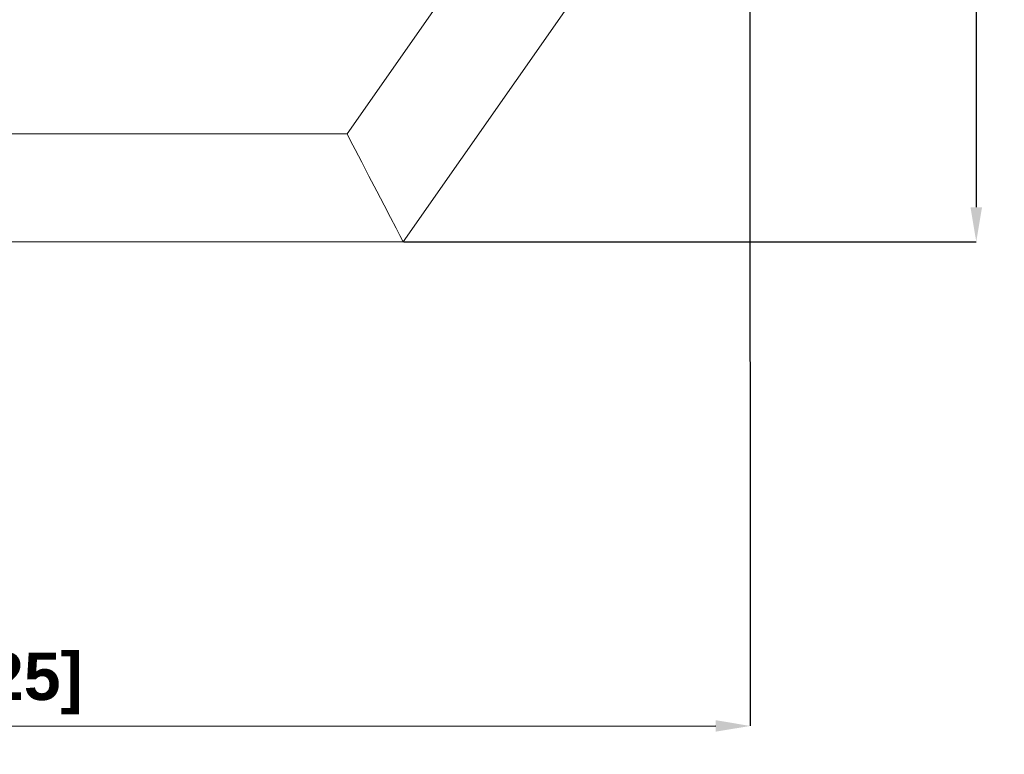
# Model space of a CAD drawing. Header units: millimetres. Extents: x 3925 to 5043, y -86 to 778.
# Tile 84 of 164: x 4442 to 4557, y 354 to 440. Entities that reach past the tile are written whole.
import ezdxf

# ---------------------------------------------------------------- set-up
doc = ezdxf.new("R2010")
doc.units = ezdxf.units.MM
doc.header["$LTSCALE"] = 46.255
doc.header["$PDMODE"] = 3
doc.header["$PDSIZE"] = 1
doc.layers.get('Defpoints').update_dxf_attribs({"linetype": 'CONTINUOUS'})
doc.layers.add('140-154101-01_RIGGDXF_DIMENSION', color=7, linetype='CONTINUOUS')
doc.layers.add('140-155102-0DXF_CONTINUOUS_LINE', color=7, linetype='CONTINUOUS')
doc.styles.add('SLDTEXTSTYLE0', font='arialbd.ttf', dxfattribs={"height": 5.5})
doc.dimstyles.new('SLDDIMSTYLE2', dxfattribs={"dimtxt": 5.650301, "dimasz": 4.572, "dimexe": 0, "dimexo": 0.0625, "dimgap": 1.412575, "dimtad": 0, "dimtih": 1, "dimtoh": 1, "dimlfac": 3.5, "dimrnd": 1e-09, "dimzin": 4, "dimdsep": 46, "dimtxsty": 'SLDTEXTSTYLE0', "dimsah": 1, "dimcen": 0.09, "dimadec": 0, "dimazin": 1, "dimtol": 1, "dimtp": 0.5, "dimtm": 0.5, "dimtfac": 1, "dimtdec": 1, "dimtofl": 0, "dimtmove": 0, "dimatfit": 3, "dimfxl": 1, "dimfrac": 2, "dimtolj": 1, "dimarcsym": 0})

# ---------------------------------------------------------------- blocks, each defined once
blk = doc.blocks.new('*D61')
at = {"layer": '140-154101-01_RIGGDXF_DIMENSION', "color": 0, "linetype": 'Continuous', "lineweight": -2}
for p, q in [((4527.28, 601.29), (4553.27, 601.29)), ((4553.27, 597.29), (4553.27, 417.79)), ((4486.86, 413.79), (4553.27, 413.79))]:
    blk.add_line(p, q, dxfattribs=at)
at = {"layer": '140-154101-01_RIGGDXF_DIMENSION', "color": 0, "linetype": 'Continuous'}
for points in [[(4552.6, 597.29), (4553.94, 597.29), (4553.27, 601.29)], [(4552.6, 417.79), (4553.94, 417.79), (4553.27, 413.79)]]:
    blk.add_solid(points, dxfattribs=at)
at = {"layer": 'Defpoints', "color": 0, "linetype": 'Continuous'}
for p in [(4527.22, 601.29), (4486.8, 413.79), (4553.27, 413.79)]:
    blk.add_point(p, dxfattribs=at)
at = {"layer": '140-154101-01_RIGGDXF_DIMENSION', "color": 0, "linetype": 'Continuous', "insert": (4548.32, 507.54), "char_height": 5.5, "attachment_point": 5, "rotation": 90, "style": 'SLDTEXTSTYLE0'}
blk.add_mtext('\\A1;750.00 [29.53]', dxfattribs=at)
blk = doc.blocks.new('*D62')
at = {"layer": '140-154101-01_RIGGDXF_DIMENSION', "color": 0, "linetype": 'Continuous', "lineweight": -2}
for p, q in [((4322.22, 471.47), (4322.26, 357.59)), ((4527.01, 471.53), (4527.05, 357.65)), ((4326.26, 357.59), (4523.05, 357.65))]:
    blk.add_line(p, q, dxfattribs=at)
at = {"layer": '140-154101-01_RIGGDXF_DIMENSION', "color": 0, "linetype": 'Continuous'}
for points in [[(4326.26, 358.26), (4326.26, 356.92), (4322.26, 357.59)], [(4523.05, 358.32), (4523.05, 356.99), (4527.05, 357.65)]]:
    blk.add_solid(points, dxfattribs=at)
at = {"layer": 'Defpoints', "color": 0, "linetype": 'Continuous'}
for p in [(4322.22, 471.53), (4527.01, 471.59), (4527.05, 357.65)]:
    blk.add_point(p, dxfattribs=at)
at = {"layer": '140-154101-01_RIGGDXF_DIMENSION', "color": 0, "linetype": 'Continuous', "insert": (4424.64, 362.57), "char_height": 5.5, "attachment_point": 5, "rotation": 0.0184, "style": 'SLDTEXTSTYLE0'}
blk.add_mtext('\\A1;819.17 [32.25]', dxfattribs=at)

msp = doc.modelspace()

# ---------------------------------------------------------------- linework, layer by layer
at = {"layer": '140-155102-0DXF_CONTINUOUS_LINE', "color": 7, "linetype": 'Continuous', "lineweight": 0}
for p, q in [((4480.2883, 426.2948), (4514.7206, 475.4692)), ((4527.2206, 471.5279), (4486.7954, 413.7948)), ((4369.1529, 426.2948), (4480.2883, 426.2948)), ((4486.7954, 413.7948), (4362.6458, 413.7948)), ((4486.7954, 413.7948), (4486.4282, 414.5002))]:
    msp.add_line(p, q, dxfattribs=at)
msp.add_lwpolyline([(4486.4282, 414.5002), (4485.9863, 415.3487), (4485.3419, 416.588), (4484.5941, 418.0234), (4483.7484, 419.6485), (4482.8357, 421.4012), (4481.9978, 423.0113), (4481.2395, 424.4666), (4480.7034, 425.4978), (4480.2883, 426.2948)], dxfattribs=at)

# ---------------------------------------------------------------- dimensions: what is measured, and where the dimension line sits
at = {"layer": '140-154101-01_RIGGDXF_DIMENSION', "color": 2, "linetype": 'Continuous'}
dim = msp.add_linear_dim(base=(4553.2691, 413.7948), p1=(4527.2206, 601.2948), p2=(4486.7954, 413.7948), angle=90, dimstyle='SLDDIMSTYLE2', override={"dimtxt": 5, "dimasz": 4, "dimtad": 1, "dimtih": 0, "dimtoh": 0, "dimlfac": 4, "dimtol": 0, "dimtp": 0.01, "dimtm": 0.01, "dimtdec": 2, "dimtofl": 1, "dimtzin": 0}, dxfattribs=at)
dim.commit()
dim.dimension.update_dxf_attribs({"geometry": '*D61', "text_midpoint": (4548.3206, 507.5448)})
dim = msp.add_linear_dim(base=(4527.0489, 357.6543), p1=(4322.2206, 471.5279), p2=(4527.0123, 471.5936), angle=0.018379, dimstyle='SLDDIMSTYLE2', override={"dimtxt": 5, "dimasz": 4, "dimtad": 1, "dimtih": 0, "dimtoh": 0, "dimlfac": 4, "dimtol": 0, "dimtp": 0.01, "dimtm": 0.01, "dimtdec": 2, "dimtofl": 1, "dimtzin": 0}, dxfattribs=at)
dim.commit()
dim.dimension.update_dxf_attribs({"geometry": '*D62', "text_midpoint": (4424.64, 357.6215), "dimtype": 161})

doc.saveas('drawing.dxf')
